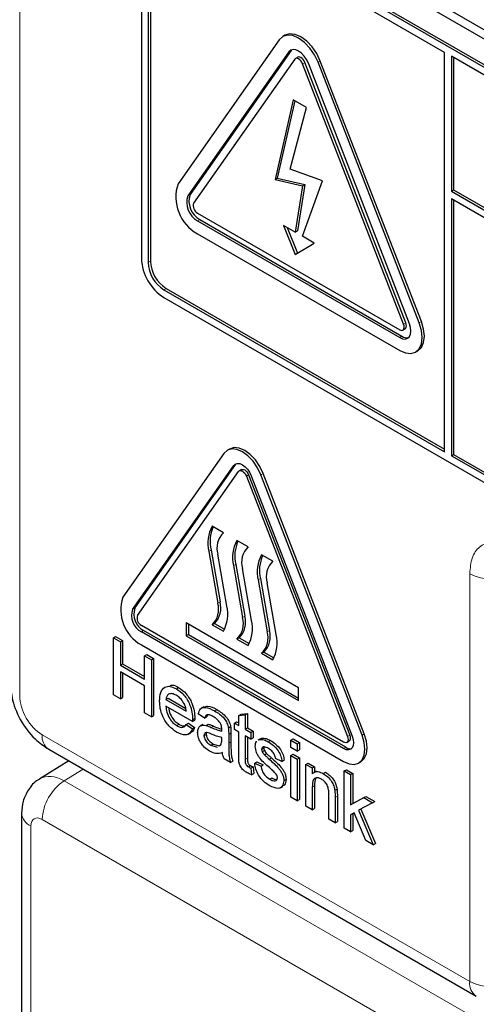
# Paper-space layout 'Blatt2' of a CAD drawing. Header units: millimetres. Extents: x 5 to 418, y 2 to 292.
# Tile 18 of 124: x 111.46 to 113.86, y 173.35 to 178.52. Entities that reach past the tile are written whole.
import ezdxf

# ---------------------------------------------------------------- set-up
doc = ezdxf.new("R2010")
doc.units = ezdxf.units.MM

psp = doc.layouts.new('Blatt2')

# ---------------------------------------------------------------- linework, layer by layer
at = {"color": 7, "linetype": 'Continuous', "lineweight": 18}
for p, q in [((111.4601, 186.358), (111.4601, 174.9715)), ((112.8725, 178.3503), (112.8842, 178.3571)), ((112.9439, 178.2886), (112.9557, 178.2954)), ((113.0255, 178.2959), (113.0373, 178.3027)), ((112.3421, 177.5957), (112.3539, 177.6025)), ((112.3932, 177.4642), (112.4049, 177.471)), ((112.1339, 177.2456), (112.1457, 177.2524)), ((112.2164, 177.1027), (112.2282, 177.1095)), ((113.4742, 176.9217), (113.486, 176.9285)), ((113.5559, 176.929), (113.5677, 176.9358)), ((113.4538, 176.8519), (113.4656, 176.8587)), ((112.5829, 176.1801), (112.5947, 176.1869)), ((112.6493, 176.1247), (112.6611, 176.1315)), ((112.7258, 176.1316), (112.7376, 176.1384)), ((112.4638, 175.7366), (112.452, 175.7297)), ((112.5935, 175.6617), (112.5817, 175.6549)), ((113.8212, 173.4724), (113.8212, 175.6124)), ((112.7231, 175.5869), (112.7113, 175.5801)), ((112.511, 175.4644), (112.4992, 175.4576)), ((112.0526, 175.4255), (112.0644, 175.4323)), ((112.6406, 175.3896), (112.6289, 175.3828)), ((112.0985, 175.3071), (112.1103, 175.3139)), ((112.7703, 175.3148), (112.7585, 175.308)), ((112.4651, 174.806), (112.4769, 174.8128)), ((111.5779, 174.7674), (113.8212, 173.4724)), ((112.5566, 174.7694), (112.5684, 174.7762)), ((113.1796, 174.7579), (113.1914, 174.7647)), ((113.2561, 174.7647), (113.2679, 174.7715)), ((112.5566, 174.7226), (112.5684, 174.7294)), ((113.1592, 174.6948), (113.171, 174.7016)), ((112.6431, 174.6378), (112.6548, 174.6446)), ((111.7929, 174.587), (111.6939, 174.5258)), ((111.6939, 174.5258), (114.0075, 173.1902)), ((112.9954, 174.4916), (113.0072, 174.4984)), ((113.1151, 174.4391), (113.1269, 174.4459)), ((113.8328, 173.0213), (111.5781, 174.3229)), ((111.5192, 174.2888), (111.5192, 172.0127))]:
    psp.add_line(p, q, dxfattribs=at)
at = {"color": 7, "linetype": 'Continuous', "lineweight": 25}
for p, q in [((112.1987, 179.3992), (118.1502, 175.9635)), ((112.2408, 179.4235), (118.1333, 176.0218)), ((118.1089, 175.8376), (112.2164, 179.2393)), ((118.1207, 175.8444), (112.2282, 179.2461)), ((113.6895, 178.3481), (112.2164, 179.1985)), ((112.0985, 179.1713), (112.0985, 177.266)), ((112.1339, 179.1509), (112.1339, 177.2456)), ((112.1457, 179.1577), (112.1457, 177.2524)), ((112.8214, 178.4137), (112.2911, 177.6592)), ((112.8519, 178.4379), (112.8402, 178.4311)), ((112.8725, 178.3503), (112.3421, 177.5957)), ((112.8842, 178.3571), (112.3539, 177.6025)), ((112.8881, 178.3616), (112.8842, 178.3571)), ((113.6895, 176.2523), (113.6895, 178.3481)), ((112.9031, 178.3122), (112.3727, 177.5576)), ((112.9186, 178.3225), (112.9068, 178.3156)), ((113.486, 176.9285), (112.9557, 178.2954)), ((113.5559, 176.929), (113.0255, 178.2959)), ((113.5677, 176.9358), (113.0373, 178.3027)), ((113.7249, 178.3277), (113.7249, 177.6201)), ((118.1089, 175.7968), (113.7249, 178.3277)), ((113.7367, 178.3209), (113.7367, 177.6269)), ((113.4742, 176.9217), (112.9439, 178.2886)), ((113.5048, 176.9245), (112.9745, 178.2913)), ((112.894, 178.0997), (112.7996, 177.6807)), ((112.9031, 178.0944), (112.8113, 177.6875)), ((112.9642, 178.0592), (112.894, 178.0997)), ((112.8791, 177.7348), (112.9642, 178.0592)), ((113.0489, 177.6736), (112.8791, 177.7348)), ((112.7996, 177.6807), (112.8113, 177.6875)), ((112.7996, 177.6807), (112.9439, 177.6484)), ((112.8113, 177.6875), (112.9557, 177.6552)), ((112.9439, 177.6484), (112.9053, 177.4053)), ((112.9557, 177.6552), (112.9171, 177.4121)), ((112.9439, 177.383), (113.0489, 177.6736)), ((112.9439, 177.6484), (112.9557, 177.6552)), ((113.7249, 177.6201), (113.7367, 177.6269)), ((113.7367, 177.6269), (118.1914, 175.0552)), ((113.7249, 177.6201), (118.1914, 175.0416)), ((118.1914, 175.0008), (113.7249, 177.5793)), ((113.7249, 177.5793), (113.7249, 176.2319)), ((113.7367, 177.5725), (113.7367, 176.2387)), ((112.3932, 177.505), (113.4538, 176.8927)), ((112.4049, 177.471), (113.4656, 176.8587)), ((112.3932, 177.4642), (113.4538, 176.8519)), ((112.9053, 177.4053), (112.8444, 177.4404)), ((112.8444, 177.4404), (112.9053, 177.2868)), ((112.8632, 177.4296), (112.9169, 177.294)), ((112.3932, 177.3961), (113.4538, 176.7838)), ((112.9053, 177.4053), (112.9171, 177.4121)), ((113.0048, 177.3478), (112.9439, 177.383)), ((112.9053, 177.2868), (113.0048, 177.3478)), ((112.2282, 177.1095), (113.6895, 176.2659)), ((112.2164, 177.1027), (113.6895, 176.2523)), ((112.2164, 177.0619), (118.1089, 173.6602)), ((113.4705, 176.891), (113.4823, 176.8978)), ((113.5371, 176.7756), (113.5489, 176.7824)), ((112.5319, 176.2435), (112.0016, 175.489)), ((112.5615, 176.2668), (112.5497, 176.26)), ((113.7249, 176.2319), (113.7367, 176.2387)), ((113.7249, 176.2319), (118.1089, 173.701)), ((113.7367, 176.2387), (118.1207, 173.7078)), ((112.0526, 175.4255), (112.5829, 176.1801)), ((112.0644, 175.4323), (112.5947, 176.1869)), ((112.5947, 176.1869), (112.5977, 176.1905)), ((112.0781, 175.3937), (112.6084, 176.1483)), ((112.624, 176.1586), (112.6122, 176.1518)), ((112.6611, 176.1315), (113.1914, 174.7647)), ((112.6748, 176.127), (113.2051, 174.7602)), ((113.2561, 174.7647), (112.7258, 176.1316)), ((113.2679, 174.7715), (112.7376, 176.1384)), ((112.6493, 176.1247), (113.1796, 174.7579)), ((112.5287, 175.8277), (112.4698, 175.8617)), ((112.6583, 175.7529), (112.5994, 175.7869)), ((112.452, 175.7297), (112.4992, 175.4576)), ((112.4638, 175.7366), (112.511, 175.4644)), ((112.5464, 175.4425), (112.4992, 175.7146)), ((112.788, 175.678), (112.729, 175.712)), ((112.5935, 175.6617), (112.6406, 175.3896)), ((112.5817, 175.6549), (112.6289, 175.3828)), ((112.676, 175.3677), (112.6289, 175.6398)), ((112.7113, 175.5801), (112.7585, 175.308)), ((112.7231, 175.5869), (112.7703, 175.3148)), ((112.8057, 175.2929), (112.7585, 175.565)), ((112.9235, 175.0146), (112.3342, 175.3548)), ((112.3342, 175.3548), (112.3342, 175.2867)), ((112.4815, 175.3514), (112.4698, 175.3446)), ((112.4815, 175.3514), (112.5346, 175.3207)), ((113.1592, 174.7288), (112.0985, 175.3411)), ((113.1592, 174.6948), (112.0985, 175.3071)), ((113.171, 174.7016), (112.1103, 175.3139)), ((112.346, 175.348), (112.346, 175.2935)), ((112.4698, 175.3446), (112.5287, 175.3106)), ((111.9517, 175.2762), (111.9634, 175.283)), ((111.9517, 174.9768), (111.9517, 175.2762)), ((111.9517, 175.2762), (111.9882, 175.2551)), ((111.9634, 175.283), (112, 175.2619)), ((111.9882, 175.2551), (112, 175.2619)), ((111.9882, 175.2551), (111.9882, 175.1323)), ((112, 175.2619), (112, 175.1391)), ((112.346, 175.2935), (112.3342, 175.2867)), ((112.3342, 175.2867), (112.9235, 174.9466)), ((112.346, 175.2935), (112.9235, 174.9602)), ((112.6112, 175.2765), (112.5994, 175.2697)), ((112.5994, 175.2697), (112.6583, 175.2357)), ((112.6112, 175.2765), (112.6643, 175.2459)), ((112.0985, 175.2391), (113.1592, 174.6268)), ((112.7408, 175.2017), (112.729, 175.1949)), ((112.7408, 175.2017), (112.7939, 175.1711)), ((112.1145, 175.1822), (112.1263, 175.189)), ((112.1145, 175.0594), (112.1145, 175.1822)), ((112.1145, 175.1822), (112.1511, 175.1611)), ((112.1263, 175.189), (112.1629, 175.1679)), ((112.1511, 175.1611), (112.1629, 175.1679)), ((112.1511, 175.1611), (112.1511, 174.8617)), ((112.1629, 175.1679), (112.1629, 174.8685)), ((112.729, 175.1949), (112.788, 175.1609)), ((111.9882, 175.1323), (112, 175.1391)), ((111.9882, 175.1323), (112.1145, 175.0594)), ((112.1145, 175.0248), (111.9882, 175.0977)), ((111.9882, 175.0977), (111.9882, 174.9557)), ((112, 175.1391), (112.1145, 175.073)), ((112, 175.0909), (112, 174.9625)), ((112.1145, 174.8828), (112.1145, 175.0248)), ((112.2819, 175.0088), (112.2937, 175.0156)), ((112.9235, 174.9466), (112.9235, 175.0146)), ((111.9882, 174.9557), (111.9517, 174.9768)), ((111.9882, 174.9557), (112, 174.9625)), ((112.2276, 174.9519), (112.2393, 174.9587)), ((112.2276, 174.9519), (112.3339, 174.8905)), ((112.2393, 174.9587), (112.3312, 174.9057)), ((112.367, 174.8368), (112.2276, 174.9174)), ((112.4261, 174.9142), (112.4129, 174.9066)), ((112.4829, 174.8928), (112.4947, 174.8996)), ((112.1511, 174.8617), (112.1145, 174.8828)), ((112.1511, 174.8617), (112.1629, 174.8685)), ((112.367, 174.8368), (112.3788, 174.8437)), ((112.3672, 174.8466), (112.3789, 174.8534)), ((112.4303, 174.854), (112.3971, 174.8771)), ((112.4303, 174.854), (112.4421, 174.8608)), ((112.447, 174.8716), (112.4421, 174.8608)), ((112.5865, 174.8291), (112.5983, 174.8359)), ((112.5983, 174.8359), (112.6098, 174.8293)), ((112.6098, 174.8689), (112.6216, 174.8757)), ((112.6098, 174.8689), (112.6431, 174.8716)), ((112.6098, 174.8157), (112.6098, 174.8689)), ((112.6216, 174.8757), (112.6548, 174.8784)), ((112.6431, 174.8716), (112.6548, 174.8784)), ((112.6431, 174.8716), (112.6431, 174.7965)), ((112.6548, 174.8784), (112.6548, 174.8033)), ((112.2842, 174.8156), (112.296, 174.8224)), ((112.3336, 174.8216), (112.3453, 174.8284)), ((112.3336, 174.8216), (112.3661, 174.799)), ((112.3453, 174.8284), (112.3779, 174.8058)), ((112.3661, 174.799), (112.3779, 174.8058)), ((112.4211, 174.8214), (112.4078, 174.8137)), ((112.4378, 174.8163), (112.4496, 174.8231)), ((112.555, 174.8032), (112.5668, 174.81)), ((112.5865, 174.7946), (112.5865, 174.8291)), ((112.5865, 174.8291), (112.6098, 174.8157)), ((112.6098, 174.7811), (112.5865, 174.7946)), ((112.6431, 174.7965), (112.6548, 174.8033)), ((112.6431, 174.7965), (112.673, 174.7792)), ((112.6548, 174.8033), (112.6848, 174.786)), ((112.673, 174.7792), (112.6848, 174.786)), ((112.6848, 174.786), (112.6848, 174.7515)), ((112.3455, 174.7704), (112.3587, 174.778)), ((112.427, 174.7626), (112.4388, 174.7694)), ((112.5199, 174.7413), (112.5201, 174.7523)), ((112.5566, 174.7694), (112.5566, 174.7226)), ((112.5684, 174.7762), (112.5684, 174.7294)), ((112.6098, 174.6584), (112.6098, 174.7811)), ((112.673, 174.7447), (112.6431, 174.7619)), ((112.6431, 174.7619), (112.6431, 174.6378)), ((112.6548, 174.7551), (112.6548, 174.6446)), ((112.673, 174.7792), (112.673, 174.7447)), ((112.673, 174.7447), (112.6848, 174.7515)), ((112.7232, 174.7467), (112.71, 174.7391)), ((112.7122, 174.7387), (112.7171, 174.7422)), ((112.7171, 174.7422), (112.7289, 174.749)), ((112.724, 174.7455), (112.7289, 174.749)), ((112.7634, 174.7308), (112.7752, 174.7376)), ((112.8824, 174.7389), (112.8942, 174.7457)), ((112.8824, 174.7005), (112.8824, 174.7389)), ((112.8824, 174.7389), (112.9156, 174.7197)), ((112.8942, 174.7457), (112.9274, 174.7265)), ((113.1758, 174.7272), (113.1876, 174.734)), ((111.6124, 174.6911), (113.8557, 173.3961)), ((112.4634, 174.7121), (112.4751, 174.7189)), ((112.4634, 174.7121), (112.496, 174.7032)), ((112.4751, 174.7189), (112.5078, 174.71)), ((112.5064, 174.709), (112.515, 174.7138)), ((112.7295, 174.6909), (112.7413, 174.6977)), ((112.733, 174.6774), (112.7447, 174.6842)), ((112.9156, 174.6814), (112.8824, 174.7005)), ((112.9156, 174.7197), (112.9274, 174.7265)), ((112.9156, 174.7197), (112.9156, 174.6814)), ((112.9156, 174.6814), (112.9274, 174.6882)), ((112.9274, 174.7265), (112.9274, 174.6882)), ((111.7178, 174.6303), (111.5659, 174.5364)), ((112.5666, 174.6218), (112.5334, 174.641)), ((112.5666, 174.6218), (112.5784, 174.6286)), ((112.7439, 174.6623), (112.7557, 174.6691)), ((112.7691, 174.6394), (112.7808, 174.6462)), ((112.8358, 174.6276), (112.8026, 174.643)), ((112.8358, 174.6276), (112.8476, 174.6344)), ((112.8824, 174.6583), (112.8942, 174.6651)), ((112.8824, 174.4395), (112.8824, 174.6583)), ((112.8824, 174.6583), (112.9156, 174.6391)), ((112.8942, 174.6651), (112.9274, 174.6459)), ((112.9156, 174.6391), (112.9274, 174.6459)), ((112.9156, 174.6391), (112.9156, 174.4203)), ((112.9274, 174.6459), (112.9274, 174.4271)), ((112.6599, 174.5987), (112.6717, 174.6055)), ((112.673, 174.5921), (112.6848, 174.5989)), ((112.673, 174.5921), (112.6763, 174.558)), ((112.6848, 174.5989), (112.6881, 174.5648)), ((112.6929, 174.618), (112.7047, 174.6248)), ((112.6929, 174.618), (112.7262, 174.6026)), ((112.7047, 174.6248), (112.7379, 174.6094)), ((112.7262, 174.6026), (112.7379, 174.6094)), ((112.9622, 174.6123), (112.9739, 174.6191)), ((112.9622, 174.3935), (112.9622, 174.6123)), ((112.9622, 174.6123), (112.9954, 174.5931)), ((112.9739, 174.6191), (113.0072, 174.5999)), ((112.9954, 174.5931), (113.0072, 174.5999)), ((112.9954, 174.5931), (112.9954, 174.5625)), ((113.0162, 174.5769), (113.003, 174.5693)), ((113.0072, 174.5999), (113.0072, 174.5717)), ((113.1622, 174.5774), (113.174, 174.5842)), ((113.1622, 174.278), (113.1622, 174.5774)), ((113.1622, 174.5774), (113.1954, 174.5582)), ((113.174, 174.5842), (113.2072, 174.565)), ((113.2383, 174.6189), (113.2501, 174.6257)), ((112.6763, 174.558), (112.6881, 174.5648)), ((112.772, 174.534), (112.7838, 174.5408)), ((112.8458, 174.5264), (112.8576, 174.5332)), ((113.0531, 174.5636), (113.0649, 174.5704)), ((113.1954, 174.5582), (113.2072, 174.565)), ((113.1954, 174.5582), (113.1954, 174.3994)), ((113.2072, 174.565), (113.2072, 174.4062)), ((112.8278, 174.4892), (112.8411, 174.4969)), ((112.9954, 174.4916), (112.9954, 174.3743)), ((113.0072, 174.4984), (113.0072, 174.3811)), ((113.1134, 174.4759), (113.1251, 174.4827)), ((112.9156, 174.4203), (112.8824, 174.4395)), ((112.9156, 174.4203), (112.9274, 174.4271)), ((113.0818, 174.3244), (113.0818, 174.455)), ((113.1151, 174.4391), (113.1151, 174.3052)), ((113.1269, 174.4459), (113.1269, 174.312)), ((113.1954, 174.3994), (113.2649, 174.4375)), ((113.2072, 174.4062), (113.2767, 174.4443)), ((113.2649, 174.4375), (113.2767, 174.4443)), ((113.2649, 174.4375), (113.3112, 174.4108)), ((113.2767, 174.4443), (113.323, 174.4176)), ((112.9954, 174.3743), (112.9622, 174.3935)), ((112.9954, 174.3743), (113.0072, 174.3811)), ((113.1954, 174.3994), (113.2072, 174.4062)), ((113.3112, 174.4108), (113.2384, 174.371)), ((113.2384, 174.371), (113.3145, 174.1901)), ((113.2503, 174.3775), (113.3263, 174.1969)), ((113.3112, 174.4108), (113.323, 174.4176)), ((111.4704, 174.3569), (111.4704, 172.0808)), ((113.1151, 174.3052), (113.0818, 174.3244)), ((113.2145, 174.3579), (113.1954, 174.3474)), ((113.1954, 174.3474), (113.1954, 174.2588)), ((113.2072, 174.3539), (113.2072, 174.2656)), ((113.2757, 174.2125), (113.2145, 174.3579)), ((113.1151, 174.3052), (113.1269, 174.312)), ((113.1954, 174.2588), (113.1622, 174.278)), ((113.1954, 174.2588), (113.2072, 174.2656)), ((113.3145, 174.1901), (113.2757, 174.2125)), ((113.3145, 174.1901), (113.3263, 174.1969))]:
    psp.add_line(p, q, dxfattribs=at)
at = {"color": 7, "linetype": 'Continuous', "lineweight": 25, "flags": 128}
for points in [[(113.0255, 178.2959), (113.0068, 178.3349), (112.9824, 178.3706), (112.954, 178.4006), (112.9235, 178.4229), (112.893, 178.4358), (112.8646, 178.4387), (112.8401, 178.4311), (112.8214, 178.4137)], [(113.0373, 178.3027), (113.0186, 178.3417), (112.9942, 178.3774), (112.9658, 178.4074), (112.9353, 178.4297), (112.9048, 178.4426), (112.8763, 178.4455), (112.8519, 178.4379)], [(112.9745, 178.2913), (112.9651, 178.3108), (112.9529, 178.3287), (112.9387, 178.3437), (112.9235, 178.3548), (112.9082, 178.3613), (112.894, 178.3627), (112.8818, 178.359), (112.8725, 178.3503)], [(112.9439, 178.2886), (112.9401, 178.2964), (112.9353, 178.3035), (112.9296, 178.3096), (112.9235, 178.314), (112.9174, 178.3166), (112.9117, 178.3172), (112.9068, 178.3156), (112.9031, 178.3122)], [(112.9557, 178.2954), (112.9519, 178.3032), (112.9471, 178.3104), (112.9414, 178.3164), (112.9353, 178.3208), (112.9292, 178.3234), (112.9235, 178.324), (112.9186, 178.3225)], [(113.4538, 176.7838), (113.4843, 176.7708), (113.5127, 176.768), (113.5371, 176.7756), (113.5559, 176.7929), (113.5676, 176.819), (113.5717, 176.8519), (113.5676, 176.8894), (113.5559, 176.929)], [(113.4538, 176.8519), (113.4691, 176.8454), (113.4833, 176.844), (113.4955, 176.8477), (113.5048, 176.8564), (113.5107, 176.8694), (113.5127, 176.8859), (113.5107, 176.9047), (113.5048, 176.9245)], [(113.4538, 176.8927), (113.4599, 176.8901), (113.4656, 176.8895), (113.4705, 176.891), (113.4742, 176.8945), (113.4766, 176.8997), (113.4774, 176.9063), (113.4766, 176.9138), (113.4742, 176.9217)], [(113.4823, 176.8978), (113.4823, 176.8978), (113.486, 176.9013), (113.4884, 176.9065), (113.4892, 176.9131), (113.4884, 176.9206), (113.486, 176.9285)], [(113.5489, 176.7824), (113.5489, 176.7824), (113.5677, 176.7997), (113.5794, 176.8258), (113.5834, 176.8587), (113.5794, 176.8962), (113.5677, 176.9358)], [(112.7258, 176.1316), (112.708, 176.1686), (112.6848, 176.2026), (112.6578, 176.2311), (112.6289, 176.2522), (112.5999, 176.2645), (112.5729, 176.2672), (112.5497, 176.26), (112.5319, 176.2435)], [(112.7376, 176.1384), (112.7198, 176.1754), (112.6966, 176.2094), (112.6696, 176.2379), (112.6406, 176.259), (112.6117, 176.2713), (112.5847, 176.274), (112.5615, 176.2668)], [(112.5829, 176.1801), (112.5914, 176.1879), (112.6023, 176.1913), (112.6151, 176.19), (112.6289, 176.1842), (112.6426, 176.1742), (112.6554, 176.1606), (112.6664, 176.1446), (112.6748, 176.127)], [(112.6084, 176.1483), (112.6122, 176.1518), (112.6171, 176.1533), (112.6228, 176.1527), (112.6289, 176.1501), (112.635, 176.1457), (112.6406, 176.1397), (112.6455, 176.1325), (112.6493, 176.1247)], [(112.624, 176.1586), (112.6289, 176.1601), (112.6345, 176.1595), (112.6406, 176.1569), (112.6467, 176.1525), (112.6524, 176.1465), (112.6573, 176.1393), (112.6611, 176.1315)], [(113.1592, 174.6268), (113.1882, 174.6144), (113.2152, 174.6118), (113.2384, 174.6189), (113.2561, 174.6354), (113.2673, 174.6602), (113.2711, 174.6914), (113.2673, 174.7271), (113.2561, 174.7647)], [(113.2051, 174.7602), (113.2104, 174.7423), (113.2122, 174.7254), (113.2104, 174.7106), (113.2051, 174.6989), (113.1967, 174.6911), (113.1857, 174.6877), (113.1729, 174.689), (113.1592, 174.6948)], [(113.1796, 174.7579), (113.182, 174.75), (113.1828, 174.7424), (113.182, 174.7359), (113.1796, 174.7307), (113.1759, 174.7272), (113.171, 174.7257), (113.1653, 174.7262), (113.1592, 174.7288)], [(113.1914, 174.7647), (113.1937, 174.7568), (113.1945, 174.7492), (113.1937, 174.7427), (113.1914, 174.7375), (113.1876, 174.734), (113.1876, 174.734)], [(113.2501, 174.6257), (113.2501, 174.6257), (113.2679, 174.6422), (113.2791, 174.667), (113.2829, 174.6982), (113.2791, 174.7339), (113.2679, 174.7715)]]:
    psp.add_lwpolyline(points, dxfattribs=at)
at = {"color": 7, "linetype": 'Continuous', "lineweight": 25}
for centre, radius, start, end in [((112.499, 177.5885), 0.2196, 161.2216, 241.1898), ((112.4461, 177.5604), 0.1098, 161.2216, 241.1898), ((112.4578, 177.5672), 0.1098, 161.2216, 241.1898), ((112.4143, 177.5435), 0.0439, 161.2216, 241.1898), ((112.3544, 177.2777), 0.2561, 182.6055, 237.3945), ((112.313, 177.2538), 0.1793, 182.6055, 237.3945), ((112.3248, 177.2606), 0.1793, 182.6055, 237.3945), ((113.491, 176.8955), 0.0448, 235.4104, 282.8071), ((112.6321, 175.7727), 0.1852, 151.2773, 193.423), ((112.652, 175.7798), 0.1931, 156.0065, 192.9449), ((112.6067, 175.747), 0.1122, 134.0193, 196.7705), ((112.7618, 175.6979), 0.1852, 151.2773, 193.423), ((112.7817, 175.705), 0.1931, 156.0065, 192.9449), ((112.7363, 175.6722), 0.1122, 134.0193, 196.7705), ((112.8914, 175.6231), 0.1852, 151.2773, 193.423), ((112.9113, 175.6301), 0.1931, 156.0065, 192.9449), ((112.8659, 175.5973), 0.1122, 134.0193, 196.7705), ((112.199, 175.4218), 0.2086, 161.2216, 241.1898), ((112.3918, 175.4253), 0.1122, 314.0193, 16.7705), ((112.4036, 175.4321), 0.1122, 314.0193, 16.7705), ((112.1461, 175.3937), 0.0988, 161.2216, 241.1898), ((112.1579, 175.4005), 0.0988, 161.2216, 241.1898), ((112.3663, 175.3995), 0.1852, 331.2773, 13.423), ((112.1197, 175.3796), 0.0439, 161.2216, 241.1898), ((112.5214, 175.3504), 0.1122, 314.0193, 16.7705), ((112.5332, 175.3572), 0.1122, 314.0193, 16.7705), ((112.4959, 175.3247), 0.1852, 331.2773, 13.423), ((112.6511, 175.2756), 0.1122, 314.0193, 16.7705), ((112.6628, 175.2824), 0.1122, 314.0193, 16.7705), ((112.6256, 175.2499), 0.1852, 331.2773, 13.423), ((113.194, 174.7351), 0.0406, 235.5354, 281.5607)]:
    psp.add_arc(centre, radius, start, end, dxfattribs=at)
at = {"color": 7, "linetype": 'Continuous', "lineweight": 18}
for centre, radius, start, end in [((113.9392, 175.8405), 0.2568, 242.6565, 296.7662), ((111.6574, 174.7574), 0.0801, 172.814, 235.8738), ((111.8346, 174.311), 0.2568, 123.2297, 177.3477), ((111.5502, 174.3626), 0.08, 184.0936, 247.1944), ((113.9006, 173.4624), 0.0801, 172.814, 235.8738), ((113.9392, 173.7006), 0.2568, 242.6565, 296.7662)]:
    psp.add_arc(centre, radius, start, end, dxfattribs=at)
for centre, major_axis, ratio, start_param, end_param in [((111.578, 174.9035), (-0.0833, 0.1443), 0.577557, 0.785632, 2.356124), ((111.696, 174.3228), (-0.1293, 0.214), 0.577285, 5.486388, 6.284613), ((111.5781, 174.2548), (-0.0417, 0.0722), 0.577206, 5.498021, 7.068512)]:
    psp.add_ellipse(centre, major_axis=major_axis, ratio=ratio, start_param=start_param, end_param=end_param, dxfattribs=at)
psp.add_open_spline([(114.0112, 175.7697), (114.0092, 175.7703), (113.9813, 175.7798), (113.9294, 175.785), (113.8696, 175.7577), (113.829, 175.6997), (113.8238, 175.6415), (113.8212, 175.6124)], degree=3, knots=[0, 0, 0, 0, 0.019366, 0.264509, 0.509654, 0.754828, 1, 1, 1, 1], dxfattribs=at)
at = {"color": 7, "linetype": 'Continuous', "lineweight": 25}
for points, knots in [([(111.4113, 175.0396), (111.413, 175.0141), (111.4175, 174.9492), (111.4596, 174.8444), (111.5291, 174.7485), (111.5878, 174.7081), (111.6124, 174.6911)], [0, 0, 0, 0, 0.187821, 0.477899, 0.78076, 1, 1, 1, 1]), ([(112.1943, 174.9443), (112.1951, 174.96), (112.1968, 174.9915), (112.2178, 175.0193), (112.2488, 175.0247), (112.2708, 175.0141), (112.2819, 175.0088)], [0, 0, 0, 0, 0.280748, 0.559775, 0.779666, 1, 1, 1, 1]), ([(112.2497, 175.0263), (112.2535, 175.0272), (112.2663, 175.0304), (112.2823, 175.0217), (112.2937, 175.0156)], [0, 0, 0, 0, 0.29546, 1, 1, 1, 1]), ([(112.2819, 175.0088), (112.2956, 174.999), (112.3231, 174.9795), (112.3524, 174.9305), (112.3655, 174.8848), (112.3666, 174.8593), (112.3672, 174.8466)], [0, 0, 0, 0, 0.279366, 0.558398, 0.778885, 1, 1, 1, 1]), ([(112.2937, 175.0156), (112.3074, 175.0058), (112.3349, 174.9863), (112.3642, 174.9373), (112.3773, 174.8916), (112.3784, 174.8661), (112.3789, 174.8534)], [0, 0, 0, 0, 0.279366, 0.558398, 0.778885, 1, 1, 1, 1]), ([(112.2836, 174.7813), (112.2696, 174.7909), (112.2417, 174.8099), (112.2104, 174.8586), (112.196, 174.9054), (112.1949, 174.9313), (112.1943, 174.9443)], [0, 0, 0, 0, 0.279952, 0.558661, 0.778994, 1, 1, 1, 1]), ([(112.2817, 174.9744), (112.2743, 174.9779), (112.2595, 174.9851), (112.2416, 174.9821), (112.2302, 174.9704), (112.2285, 174.9581), (112.2276, 174.9519)], [0, 0, 0, 0, 0.28019, 0.559728, 0.779642, 1, 1, 1, 1]), ([(112.3217, 174.9329), (112.3151, 174.9428), (112.3033, 174.9604), (112.2883, 174.9701), (112.2817, 174.9744)], [0, 0, 0, 0, 0.558512, 1, 1, 1, 1]), ([(112.2276, 174.9174), (112.2286, 174.9068), (112.2306, 174.8859), (112.2445, 174.8541), (112.2639, 174.8293), (112.2774, 174.8201), (112.2842, 174.8156)], [0, 0, 0, 0, 0.280633, 0.559687, 0.779661, 1, 1, 1, 1]), ([(112.2417, 174.9092), (112.2424, 174.9036), (112.2442, 174.8875), (112.2564, 174.8609), (112.2756, 174.8361), (112.2892, 174.827), (112.296, 174.8224)], [0, 0, 0, 0, 0.171818, 0.493083, 0.746331, 1, 1, 1, 1]), ([(112.3339, 174.8905), (112.3331, 174.8983), (112.3315, 174.9122), (112.3247, 174.9266), (112.3217, 174.9329)], [0, 0, 0, 0, 0.560674, 1, 1, 1, 1]), ([(112.3971, 174.8771), (112.4001, 174.8872), (112.4062, 174.9075), (112.439, 174.915), (112.4662, 174.9012), (112.4829, 174.8928)], [0, 0, 0, 0, 0.28043, 0.559303, 1, 1, 1, 1]), ([(112.4272, 174.9121), (112.4332, 174.9147), (112.4519, 174.9229), (112.4774, 174.909), (112.4947, 174.8996)], [0, 0, 0, 0, 0.323837, 1, 1, 1, 1]), ([(112.4829, 174.8928), (112.5003, 174.8817), (112.5244, 174.8663), (112.5492, 174.829), (112.5531, 174.8118), (112.555, 174.8032)], [0, 0, 0, 0, 0.559253, 0.779195, 1, 1, 1, 1]), ([(112.4947, 174.8996), (112.512, 174.8885), (112.5362, 174.8731), (112.561, 174.8358), (112.5649, 174.8186), (112.5668, 174.81)], [0, 0, 0, 0, 0.559253, 0.779195, 1, 1, 1, 1]), ([(112.3672, 174.8466), (112.3671, 174.8448), (112.3671, 174.8415), (112.367, 174.8383), (112.367, 174.8368)], [0, 0, 0, 0, 0.559999, 1, 1, 1, 1]), ([(112.3789, 174.8534), (112.3789, 174.8516), (112.3789, 174.8483), (112.3788, 174.8451), (112.3788, 174.8437)], [0, 0, 0, 0, 0.559999, 1, 1, 1, 1]), ([(112.477, 174.8617), (112.4713, 174.8647), (112.46, 174.8708), (112.4443, 174.8741), (112.4347, 174.8662), (112.4318, 174.8581), (112.4303, 174.854)], [0, 0, 0, 0, 0.280855, 0.559751, 0.7795, 1, 1, 1, 1]), ([(112.5115, 174.8301), (112.5055, 174.8376), (112.4948, 174.851), (112.4824, 174.8584), (112.477, 174.8617)], [0, 0, 0, 0, 0.557871, 1, 1, 1, 1]), ([(112.3661, 174.799), (112.3624, 174.7902), (112.3549, 174.7728), (112.3259, 174.7616), (112.2997, 174.7738), (112.2836, 174.7813)], [0, 0, 0, 0, 0.280613, 0.560833, 1, 1, 1, 1]), ([(112.2842, 174.8156), (112.2899, 174.8127), (112.3013, 174.8068), (112.3209, 174.805), (112.3288, 174.8153), (112.3336, 174.8216)], [0, 0, 0, 0, 0.2812824, 0.5619063, 1, 1, 1, 1]), ([(112.296, 174.8224), (112.3018, 174.8192), (112.312, 174.8137), (112.321, 174.814), (112.3249, 174.8141)], [0, 0, 0, 0, 0.568403, 1, 1, 1, 1]), ([(112.3779, 174.8058), (112.3747, 174.7961), (112.3705, 174.7837), (112.3602, 174.7804), (112.3579, 174.7797)], [0, 0, 0, 0, 0.776004, 1, 1, 1, 1]), ([(112.3938, 174.7796), (112.3945, 174.7873), (112.3959, 174.8026), (112.4105, 174.8193), (112.4275, 174.8174), (112.4378, 174.8163)], [0, 0, 0, 0, 0.280458, 0.560983, 1, 1, 1, 1]), ([(112.4378, 174.8163), (112.4429, 174.8146), (112.4519, 174.8117), (112.4611, 174.8077), (112.4651, 174.806)], [0, 0, 0, 0, 0.559918, 1, 1, 1, 1]), ([(112.4496, 174.8231), (112.4546, 174.8214), (112.4637, 174.8185), (112.4729, 174.8145), (112.4769, 174.8128)], [0, 0, 0, 0, 0.559918, 1, 1, 1, 1]), ([(112.4651, 174.806), (112.4755, 174.8015), (112.494, 174.7935), (112.512, 174.789), (112.5199, 174.787)], [0, 0, 0, 0, 0.560185, 1, 1, 1, 1]), ([(112.4769, 174.8128), (112.4873, 174.8082), (112.5021, 174.8017), (112.5165, 174.798), (112.5208, 174.7968)], [0, 0, 0, 0, 0.701958, 1, 1, 1, 1]), ([(112.5201, 174.7958), (112.52, 174.802), (112.5198, 174.813), (112.514, 174.8249), (112.5115, 174.8301)], [0, 0, 0, 0, 0.5619027, 1, 1, 1, 1]), ([(112.5199, 174.787), (112.5199, 174.7886), (112.52, 174.7916), (112.52, 174.7945), (112.5201, 174.7958)], [0, 0, 0, 0, 0.560023, 1, 1, 1, 1]), ([(112.555, 174.8032), (112.5556, 174.7967), (112.5566, 174.7852), (112.5566, 174.7743), (112.5566, 174.7694)], [0, 0, 0, 0, 0.5598174, 1, 1, 1, 1]), ([(112.5668, 174.81), (112.5674, 174.8035), (112.5684, 174.792), (112.5684, 174.7811), (112.5684, 174.7762)], [0, 0, 0, 0, 0.5598174, 1, 1, 1, 1]), ([(112.4558, 174.682), (112.4471, 174.6875), (112.4298, 174.6987), (112.4083, 174.7256), (112.3955, 174.755), (112.3943, 174.7714), (112.3938, 174.7796)], [0, 0, 0, 0, 0.280815, 0.55969, 0.779696, 1, 1, 1, 1]), ([(112.4701, 174.7693), (112.4606, 174.7736), (112.4487, 174.779), (112.4362, 174.7785), (112.4311, 174.7756), (112.4277, 174.7703), (112.4272, 174.7652), (112.427, 174.7626)], [0, 0, 0, 0, 0.50028, 0.625326, 0.750269, 0.875147, 1, 1, 1, 1]), ([(112.427, 174.7626), (112.4273, 174.7588), (112.4281, 174.7512), (112.4339, 174.739), (112.4454, 174.7238), (112.4559, 174.7169), (112.4634, 174.7121)], [0, 0, 0, 0, 0.186565, 0.373467, 0.560613, 1, 1, 1, 1]), ([(112.4409, 174.7784), (112.4406, 174.7779), (112.439, 174.7756), (112.4389, 174.7721), (112.4388, 174.7694)], [0, 0, 0, 0, 0.239444, 1, 1, 1, 1]), ([(112.4388, 174.7694), (112.4391, 174.7656), (112.4398, 174.758), (112.4457, 174.7458), (112.4571, 174.7306), (112.4677, 174.7237), (112.4751, 174.7189)], [0, 0, 0, 0, 0.1865647, 0.3734672, 0.5606134, 1, 1, 1, 1]), ([(112.5201, 174.7523), (112.5109, 174.7547), (112.4944, 174.7588), (112.4775, 174.7661), (112.4701, 174.7693)], [0, 0, 0, 0, 0.55976, 1, 1, 1, 1]), ([(112.515, 174.7138), (112.5167, 174.7183), (112.5198, 174.7263), (112.5199, 174.7367), (112.5199, 174.7413)], [0, 0, 0, 0, 0.558995, 1, 1, 1, 1]), ([(112.6962, 174.7062), (112.6968, 174.7169), (112.6974, 174.7283), (112.7038, 174.7327), (112.7041, 174.7329)], [0, 0, 0, 0, 0.9416213, 1, 1, 1, 1]), ([(112.7171, 174.7422), (112.7252, 174.7426), (112.7398, 174.7432), (112.7562, 174.7346), (112.7634, 174.7308)], [0, 0, 0, 0, 0.558938, 1, 1, 1, 1]), ([(112.7289, 174.749), (112.737, 174.7494), (112.7516, 174.75), (112.768, 174.7414), (112.7752, 174.7376)], [0, 0, 0, 0, 0.558938, 1, 1, 1, 1]), ([(112.7634, 174.7308), (112.7728, 174.7248), (112.7913, 174.7128), (112.8162, 174.6867), (112.8315, 174.6551), (112.8344, 174.6368), (112.8358, 174.6276)], [0, 0, 0, 0, 0.280737, 0.560427, 0.77945, 1, 1, 1, 1]), ([(112.7752, 174.7376), (112.7845, 174.7316), (112.8031, 174.7196), (112.828, 174.6935), (112.8433, 174.6619), (112.8462, 174.6436), (112.8476, 174.6344)], [0, 0, 0, 0, 0.280737, 0.560427, 0.77945, 1, 1, 1, 1]), ([(112.5234, 174.6736), (112.5121, 174.6704), (112.4918, 174.6647), (112.4668, 174.6767), (112.4558, 174.682)], [0, 0, 0, 0, 0.559971, 1, 1, 1, 1]), ([(112.5566, 174.7226), (112.5567, 174.7116), (112.5567, 174.6935), (112.5574, 174.6681), (112.5596, 174.6456), (112.5643, 174.6297), (112.5666, 174.6218)], [0, 0, 0, 0, 0.340206, 0.560339, 0.780175, 1, 1, 1, 1]), ([(112.5684, 174.7294), (112.5685, 174.7184), (112.5685, 174.7003), (112.5692, 174.6749), (112.5713, 174.6524), (112.576, 174.6365), (112.5784, 174.6286)], [0, 0, 0, 0, 0.340206, 0.560339, 0.780175, 1, 1, 1, 1]), ([(112.77, 174.5952), (112.7531, 174.6098), (112.7321, 174.6282), (112.7106, 174.6573), (112.6994, 174.6794), (112.6975, 174.6955), (112.6962, 174.7062)], [0, 0, 0, 0, 0.501321, 0.626592, 0.751817, 1, 1, 1, 1]), ([(112.7659, 174.6949), (112.7578, 174.6993), (112.7458, 174.706), (112.7343, 174.7028), (112.73, 174.6974), (112.7297, 174.6931), (112.7295, 174.6909)], [0, 0, 0, 0, 0.49977, 0.749095, 0.874592, 1, 1, 1, 1]), ([(112.7295, 174.6909), (112.7297, 174.6884), (112.73, 174.6841), (112.7321, 174.6794), (112.733, 174.6774)], [0, 0, 0, 0, 0.559236, 1, 1, 1, 1]), ([(112.7423, 174.7039), (112.7423, 174.7039), (112.7413, 174.7024), (112.7413, 174.7), (112.7413, 174.6977)], [0, 0, 0, 0, 0.020673, 1, 1, 1, 1]), ([(112.7413, 174.6977), (112.7415, 174.6952), (112.7418, 174.6909), (112.7438, 174.6862), (112.7447, 174.6842)], [0, 0, 0, 0, 0.559236, 1, 1, 1, 1]), ([(112.7447, 174.6842), (112.7465, 174.6811), (112.7497, 174.6756), (112.7539, 174.6711), (112.7557, 174.6691)], [0, 0, 0, 0, 0.559084, 1, 1, 1, 1]), ([(112.8026, 174.643), (112.8014, 174.6489), (112.799, 174.6609), (112.7855, 174.682), (112.7733, 174.69), (112.7659, 174.6949)], [0, 0, 0, 0, 0.280304, 0.560237, 1, 1, 1, 1]), ([(112.5334, 174.641), (112.5307, 174.6472), (112.526, 174.6582), (112.5242, 174.6689), (112.5234, 174.6736)], [0, 0, 0, 0, 0.559697, 1, 1, 1, 1]), ([(112.6529, 174.5682), (112.6476, 174.5714), (112.6372, 174.5779), (112.6222, 174.5935), (112.6079, 174.6237), (112.609, 174.6441), (112.6098, 174.6584)], [0, 0, 0, 0, 0.187433, 0.373821, 0.559462, 1, 1, 1, 1]), ([(112.6431, 174.6378), (112.6426, 174.6308), (112.6421, 174.6221), (112.6473, 174.6104), (112.6523, 174.6034), (112.6569, 174.6006), (112.6599, 174.5987)], [0, 0, 0, 0, 0.499596, 0.625239, 0.750354, 1, 1, 1, 1]), ([(112.6548, 174.6446), (112.6544, 174.6376), (112.6539, 174.6289), (112.6591, 174.6172), (112.6641, 174.6102), (112.6687, 174.6074), (112.6717, 174.6055)], [0, 0, 0, 0, 0.499596, 0.625239, 0.750354, 1, 1, 1, 1]), ([(112.733, 174.6774), (112.7347, 174.6743), (112.7379, 174.6688), (112.7421, 174.6643), (112.7439, 174.6623)], [0, 0, 0, 0, 0.559084, 1, 1, 1, 1]), ([(112.7439, 174.6623), (112.7486, 174.658), (112.7569, 174.6502), (112.7654, 174.6427), (112.7691, 174.6394)], [0, 0, 0, 0, 0.559965, 1, 1, 1, 1]), ([(112.7557, 174.6691), (112.7604, 174.6648), (112.7687, 174.657), (112.7771, 174.6495), (112.7808, 174.6462)], [0, 0, 0, 0, 0.559965, 1, 1, 1, 1]), ([(112.7691, 174.6394), (112.7863, 174.6243), (112.8079, 174.6055), (112.8306, 174.5763), (112.8396, 174.5596), (112.845, 174.5421), (112.8456, 174.5316), (112.8458, 174.5264)], [0, 0, 0, 0, 0.5004464, 0.6253959, 0.750274, 0.8750687, 1, 1, 1, 1]), ([(112.7808, 174.6462), (112.7981, 174.6312), (112.8196, 174.6123), (112.8424, 174.5831), (112.8514, 174.5664), (112.8568, 174.5489), (112.8573, 174.5384), (112.8576, 174.5332)], [0, 0, 0, 0, 0.5004464, 0.6253959, 0.750274, 0.8750687, 1, 1, 1, 1]), ([(112.6599, 174.5987), (112.6624, 174.5973), (112.6667, 174.595), (112.6711, 174.593), (112.673, 174.5921)], [0, 0, 0, 0, 0.5599652, 1, 1, 1, 1]), ([(112.6717, 174.6055), (112.6742, 174.6041), (112.6785, 174.6018), (112.6829, 174.5998), (112.6848, 174.5989)], [0, 0, 0, 0, 0.5599652, 1, 1, 1, 1]), ([(112.7716, 174.4996), (112.7611, 174.5063), (112.7402, 174.5195), (112.7133, 174.5516), (112.6983, 174.587), (112.6947, 174.6077), (112.6929, 174.618)], [0, 0, 0, 0, 0.280739, 0.559297, 0.779311, 1, 1, 1, 1]), ([(112.7262, 174.6026), (112.7275, 174.595), (112.7302, 174.5797), (112.7463, 174.5513), (112.7622, 174.5405), (112.772, 174.534)], [0, 0, 0, 0, 0.281314, 0.561069, 1, 1, 1, 1]), ([(112.8012, 174.5659), (112.7955, 174.5717), (112.7852, 174.5819), (112.7747, 174.5911), (112.77, 174.5952)], [0, 0, 0, 0, 0.559788, 1, 1, 1, 1]), ([(111.5682, 174.5354), (111.5641, 174.5336), (111.5377, 174.5224), (111.5044, 174.4808), (111.4749, 174.4206), (111.4719, 174.3778), (111.4704, 174.3569)], [0, 0, 0, 0, 0.062383, 0.400489, 0.7071, 1, 1, 1, 1]), ([(112.6763, 174.558), (112.672, 174.5595), (112.6642, 174.5621), (112.6563, 174.5663), (112.6529, 174.5682)], [0, 0, 0, 0, 0.560078, 1, 1, 1, 1]), ([(112.8458, 174.5264), (112.8442, 174.5158), (112.841, 174.4946), (112.8132, 174.4808), (112.7874, 174.4925), (112.7716, 174.4996)], [0, 0, 0, 0, 0.279926, 0.560038, 1, 1, 1, 1]), ([(112.772, 174.534), (112.7771, 174.5313), (112.7872, 174.5258), (112.8007, 174.5238), (112.8105, 174.5291), (112.8119, 174.5375), (112.8126, 174.5417)], [0, 0, 0, 0, 0.2811877, 0.5609523, 0.7810946, 1, 1, 1, 1]), ([(112.7838, 174.5408), (112.7889, 174.5379), (112.7981, 174.5327), (112.8063, 174.5325), (112.8099, 174.5324)], [0, 0, 0, 0, 0.560785, 1, 1, 1, 1]), ([(112.8126, 174.5417), (112.8124, 174.544), (112.812, 174.5485), (112.808, 174.5575), (112.8038, 174.5627), (112.8012, 174.5659)], [0, 0, 0, 0, 0.279757, 0.5598387, 1, 1, 1, 1]), ([(112.8576, 174.5332), (112.8565, 174.5218), (112.8548, 174.5051), (112.8434, 174.5007), (112.8397, 174.4993)], [0, 0, 0, 0, 0.679034, 1, 1, 1, 1]), ([(112.9954, 174.5625), (112.9993, 174.5661), (113.0071, 174.5732), (113.0267, 174.576), (113.0431, 174.5683), (113.0531, 174.5636)], [0, 0, 0, 0, 0.280554, 0.560815, 1, 1, 1, 1]), ([(113.0439, 174.5344), (113.0383, 174.5371), (113.0272, 174.5424), (113.0121, 174.5419), (112.9962, 174.529), (112.9957, 174.507), (112.9954, 174.4916)], [0, 0, 0, 0, 0.187273, 0.374362, 0.56054, 1, 1, 1, 1]), ([(113.0209, 174.5444), (113.0184, 174.5427), (113.007, 174.535), (113.0071, 174.5145), (113.0072, 174.4984)], [0, 0, 0, 0, 0.217533, 1, 1, 1, 1]), ([(113.0818, 174.455), (113.0818, 174.4628), (113.0817, 174.4783), (113.0749, 174.5034), (113.0597, 174.5236), (113.0491, 174.5308), (113.0439, 174.5344)], [0, 0, 0, 0, 0.28168, 0.559785, 0.779587, 1, 1, 1, 1]), ([(113.0531, 174.5636), (113.0608, 174.5584), (113.0763, 174.548), (113.0962, 174.525), (113.1087, 174.4991), (113.1118, 174.4837), (113.1134, 174.4759)], [0, 0, 0, 0, 0.280216, 0.559971, 0.779636, 1, 1, 1, 1]), ([(113.0649, 174.5704), (113.0726, 174.5652), (113.0881, 174.5548), (113.108, 174.5318), (113.1205, 174.5059), (113.1236, 174.4905), (113.1251, 174.4827)], [0, 0, 0, 0, 0.280216, 0.559971, 0.779636, 1, 1, 1, 1]), ([(113.1134, 174.4759), (113.114, 174.4689), (113.1151, 174.4563), (113.1151, 174.4443), (113.1151, 174.4391)], [0, 0, 0, 0, 0.559791, 1, 1, 1, 1]), ([(113.1251, 174.4827), (113.1257, 174.4757), (113.1268, 174.4631), (113.1268, 174.4512), (113.1269, 174.4459)], [0, 0, 0, 0, 0.559791, 1, 1, 1, 1])]:
    psp.add_open_spline(points, degree=3, knots=knots, dxfattribs=at)

doc.saveas('drawing.dxf')
